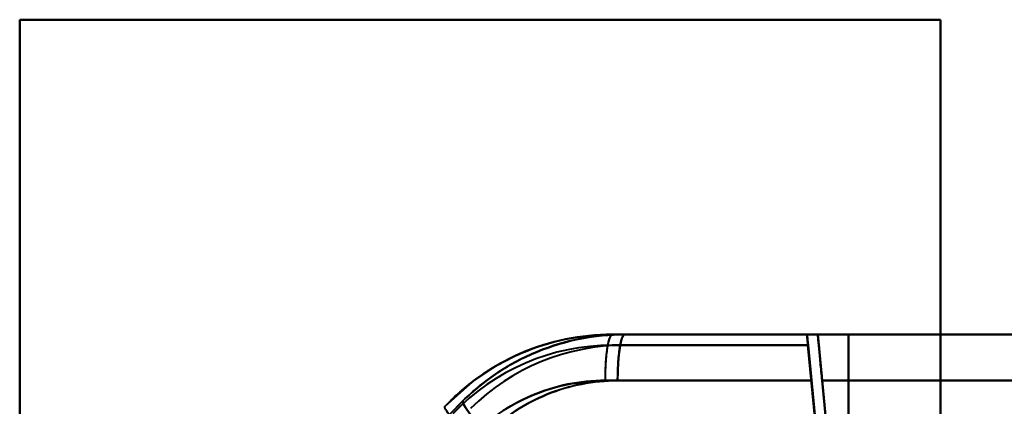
# Model space of a CAD drawing. Header units: millimetres. Extents: x -1442 to 3067, y -120 to 1010.
# Tile 35 of 71: x 257 to 322, y 274 to 299. Entities that reach past the tile are written whole.
import ezdxf

# ---------------------------------------------------------------- set-up
doc = ezdxf.new("R2010")
doc.units = ezdxf.units.MM
doc.layers.add('G-IMPT', color=8, linetype='Continuous', lineweight=40)

# ---------------------------------------------------------------- blocks, each defined once
blk = doc.blocks.new('NEXA 700 CALQUES_dwg-751640-Gauche')
at = {"layer": 'G-IMPT'}
for p, q in [((296.105, 278.372), (308.802, 278.372)), ((308.802, 278.372), (296.105, 278.372)), ((296.105, 278.372), (308.802, 278.372)), ((308.797, 278.372), (296.919, 278.372)), ((296.919, 278.372), (308.797, 278.372)), ((308.797, 278.372), (296.919, 278.372)), ((309.5, 278.372), (342.305, 278.372)), ((309.5, 278.372), (342.305, 278.372)), ((342.305, 278.372), (309.5, 278.372)), ((342.305, 278.372), (309.5, 278.372)), ((309.089, 275.372), (295.643, 275.372)), ((295.643, 275.372), (309.089, 275.372)), ((309.085, 275.372), (296.463, 275.372)), ((296.463, 275.372), (309.085, 275.372)), ((309.788, 275.372), (342.221, 275.372)), ((309.788, 275.372), (342.221, 275.372)), ((342.221, 275.372), (309.788, 275.372)), ((342.221, 275.372), (309.788, 275.372))]:
    blk.add_line(p, q, dxfattribs=at)
at = {"layer": 'G-IMPT', "flags": 128}
for points in [[(257.5, 178.872), (257.5, 208.872), (257.5, 238.872), (257.5, 268.872), (257.5, 298.872)], [(257.5, 298.872), (257.5, 268.872), (257.5, 238.872), (257.5, 208.872), (257.5, 178.872)], [(257.5, 298.872), (272.5, 298.872), (287.5, 298.872), (302.5, 298.872), (317.5, 298.872)], [(257.5, 298.872), (272.5, 298.872), (287.5, 298.872), (302.5, 298.872), (317.5, 298.872)], [(317.5, 298.872), (302.5, 298.872), (287.5, 298.872), (272.5, 298.872), (257.5, 298.872)], [(317.5, 298.872), (302.5, 298.872), (287.5, 298.872), (272.5, 298.872), (257.5, 298.872)], [(257.5, 298.872), (272.5, 298.872), (287.5, 298.872), (302.5, 298.872), (317.5, 298.872)], [(317.5, 298.872), (302.5, 298.872), (287.5, 298.872), (272.5, 298.872), (257.5, 298.872)], [(257.5, 178.872), (257.5, 208.872), (257.5, 238.872), (257.5, 268.872), (257.5, 298.872)], [(257.5, 298.872), (257.5, 268.872), (257.5, 238.872), (257.5, 208.872), (257.5, 178.872)], [(257.5, 178.872), (257.5, 208.872), (257.5, 238.872), (257.5, 268.872), (257.5, 298.872)], [(257.5, 298.872), (272.5, 298.872), (287.5, 298.872), (302.5, 298.872), (317.5, 298.872)], [(257.5, 298.872), (257.5, 268.872), (257.5, 238.872), (257.5, 208.872), (257.5, 178.872)], [(317.5, 298.872), (302.5, 298.872), (287.5, 298.872), (272.5, 298.872), (257.5, 298.872)], [(317.5, 298.872), (317.5, 268.872), (317.5, 238.872), (317.5, 208.872), (317.5, 178.872)], [(317.5, 298.872), (317.5, 268.872), (317.5, 238.872), (317.5, 208.872), (317.5, 178.872)], [(317.5, 178.872), (317.5, 208.872), (317.5, 238.872), (317.5, 268.872), (317.5, 298.872)], [(317.5, 178.872), (317.5, 208.872), (317.5, 238.872), (317.5, 268.872), (317.5, 298.872)], [(317.5, 298.872), (317.5, 268.872), (317.5, 238.872), (317.5, 208.872), (317.5, 178.872)], [(317.5, 178.872), (317.5, 208.872), (317.5, 238.872), (317.5, 268.872), (317.5, 298.872)], [(317.5, 298.872), (317.5, 268.872), (317.5, 238.872), (317.5, 208.872), (317.5, 178.872)], [(317.5, 178.872), (317.5, 208.872), (317.5, 238.872), (317.5, 268.872), (317.5, 298.872)], [(308.802, 278.372), (305.627, 278.372), (302.453, 278.372), (299.279, 278.372), (296.105, 278.372)], [(296.105, 278.372), (299.279, 278.372), (302.453, 278.372), (305.627, 278.372), (308.802, 278.372)], [(296.105, 278.372), (299.454, 278.372), (302.802, 278.372), (306.151, 278.372), (309.5, 278.372)], [(309.5, 278.372), (306.151, 278.372), (302.802, 278.372), (299.454, 278.372), (296.105, 278.372)], [(296.105, 278.372), (299.954, 278.372), (303.802, 278.372), (307.651, 278.372), (311.5, 278.372)], [(311.5, 278.372), (307.651, 278.372), (303.802, 278.372), (299.954, 278.372), (296.105, 278.372)], [(308.797, 278.372), (305.827, 278.372), (302.858, 278.372), (299.888, 278.372), (296.919, 278.372)], [(296.919, 278.372), (299.888, 278.372), (302.858, 278.372), (305.827, 278.372), (308.797, 278.372)], [(309.5, 278.372), (306.355, 278.372), (303.209, 278.372), (300.064, 278.372), (296.919, 278.372)], [(311.5, 278.372), (307.855, 278.372), (304.209, 278.372), (300.564, 278.372), (296.919, 278.372)], [(296.919, 278.372), (300.064, 278.372), (303.209, 278.372), (306.355, 278.372), (309.5, 278.372)], [(296.919, 278.372), (300.564, 278.372), (304.209, 278.372), (307.855, 278.372), (311.5, 278.372)], [(308.797, 278.372), (308.814, 278.197), (308.83, 278.022), (308.847, 277.847), (308.864, 277.672)], [(308.864, 277.672), (308.847, 277.847), (308.83, 278.022), (308.814, 278.197), (308.797, 278.372)], [(308.869, 277.672), (308.852, 277.847), (308.835, 278.022), (308.818, 278.197), (308.802, 278.372)], [(308.802, 278.372), (308.818, 278.197), (308.835, 278.022), (308.852, 277.847), (308.869, 277.672)], [(309.5, 278.372), (324.069, 278.372), (338.682, 278.372), (342.305, 278.372)], [(342.305, 278.372), (327.683, 278.372), (313.101, 278.372), (309.5, 278.372)], [(309.5, 278.372), (310.051, 272.634), (310.601, 266.895), (311.152, 261.156), (311.703, 255.417)], [(311.703, 255.417), (311.152, 261.156), (310.601, 266.895), (310.051, 272.634), (309.5, 278.372)], [(309.5, 278.372), (310.051, 272.634), (310.601, 266.895), (311.152, 261.156), (311.703, 255.417)], [(311.703, 255.417), (311.152, 261.156), (310.601, 266.895), (310.051, 272.634), (309.5, 278.372)], [(317.5, 278.372), (316, 278.372), (314.5, 278.372), (313, 278.372), (311.5, 278.372)], [(311.5, 278.372), (311.5, 258.622), (311.5, 238.872), (311.5, 219.122), (311.5, 199.372)], [(311.5, 199.372), (311.5, 219.122), (311.5, 238.872), (311.5, 258.622), (311.5, 278.372)], [(311.5, 278.372), (313, 278.372), (314.5, 278.372), (316, 278.372), (317.5, 278.372)], [(311.5, 278.372), (313, 278.372), (314.5, 278.372), (316, 278.372), (317.5, 278.372)], [(311.5, 278.372), (311.5, 258.622), (311.5, 238.872), (311.5, 219.122), (311.5, 199.372)], [(311.5, 199.372), (311.5, 219.122), (311.5, 238.872), (311.5, 258.622), (311.5, 278.372)], [(311.5, 199.372), (311.5, 219.122), (311.5, 238.872), (311.5, 258.622), (311.5, 278.372)], [(311.5, 278.372), (311.5, 258.622), (311.5, 238.872), (311.5, 219.122), (311.5, 199.372)], [(317.5, 278.372), (316, 278.372), (314.5, 278.372), (313, 278.372), (311.5, 278.372)], [(311.5, 199.372), (311.5, 219.122), (311.5, 238.872), (311.5, 258.622), (311.5, 278.372)], [(311.5, 278.372), (311.5, 258.622), (311.5, 238.872), (311.5, 219.122), (311.5, 199.372)], [(340.485, 278.372), (334.738, 278.372), (328.992, 278.372), (323.246, 278.372), (317.5, 278.372)], [(317.5, 278.372), (317.5, 258.622), (317.5, 238.872), (317.5, 219.122), (317.5, 199.372)], [(317.5, 199.372), (317.5, 219.122), (317.5, 238.872), (317.5, 258.622), (317.5, 278.372)], [(317.5, 278.372), (317.5, 258.622), (317.5, 238.872), (317.5, 219.122), (317.5, 199.372)], [(317.5, 199.372), (317.5, 219.122), (317.5, 238.872), (317.5, 258.622), (317.5, 278.372)], [(317.5, 278.372), (323.246, 278.372), (328.992, 278.372), (334.738, 278.372), (340.485, 278.372)], [(317.5, 278.372), (323.246, 278.372), (328.992, 278.372), (334.738, 278.372), (340.485, 278.372)], [(340.485, 278.372), (334.738, 278.372), (328.992, 278.372), (323.246, 278.372), (317.5, 278.372)], [(296.105, 277.672), (299.296, 277.672), (302.487, 277.672), (305.678, 277.672), (308.869, 277.672)], [(308.869, 277.672), (305.678, 277.672), (302.487, 277.672), (299.296, 277.672), (296.105, 277.672)], [(296.105, 277.672), (299.296, 277.672), (302.487, 277.672), (305.678, 277.672), (308.869, 277.672)], [(308.869, 277.672), (305.678, 277.672), (302.487, 277.672), (299.296, 277.672), (296.105, 277.672)], [(308.864, 277.672), (305.878, 277.672), (302.891, 277.672), (299.905, 277.672), (296.919, 277.672)], [(308.864, 277.672), (305.878, 277.672), (302.891, 277.672), (299.905, 277.672), (296.919, 277.672)], [(296.919, 277.672), (299.905, 277.672), (302.891, 277.672), (305.878, 277.672), (308.864, 277.672)], [(296.919, 277.672), (299.905, 277.672), (302.891, 277.672), (305.878, 277.672), (308.864, 277.672)], [(311.006, 255.35), (310.47, 260.931), (309.935, 266.511), (309.399, 272.092), (308.864, 277.672)], [(308.864, 277.672), (309.399, 272.092), (309.935, 266.511), (310.47, 260.931), (311.006, 255.35)], [(308.869, 277.672), (309.412, 272.013), (309.955, 266.353), (310.498, 260.694), (311.041, 255.034)], [(311.041, 255.034), (310.498, 260.694), (309.955, 266.353), (309.412, 272.013), (308.869, 277.672)], [(285.221, 273.694), (287.019, 275.306), (288.793, 276.471)], [(311.006, 255.35), (310.526, 260.357), (310.045, 265.363), (309.565, 270.368), (309.085, 275.372)], [(309.085, 275.372), (309.565, 270.368), (310.045, 265.363), (310.526, 260.357), (311.006, 255.35)], [(309.089, 275.372), (309.577, 270.289), (310.065, 265.205), (310.553, 260.12), (311.041, 255.034)], [(311.041, 255.034), (310.553, 260.12), (310.065, 265.205), (309.577, 270.289), (309.089, 275.372)], [(311.703, 255.417), (311.224, 260.407), (310.745, 265.396), (310.266, 270.385), (309.788, 275.372)], [(309.788, 275.372), (310.266, 270.385), (310.745, 265.396), (311.224, 260.407), (311.703, 255.417)], [(309.788, 275.372), (310.266, 270.385), (310.745, 265.396), (311.224, 260.407), (311.703, 255.417)], [(311.703, 255.417), (311.224, 260.407), (310.745, 265.396), (310.266, 270.385), (309.788, 275.372)]]:
    blk.add_lwpolyline(points, dxfattribs=at)
at = {"layer": 'G-IMPT'}
for centre, radius, start, end in [((296.105, 263.372), 15, 90, 136.51685), ((296.105, 263.372), 15, 90, 136.51685), ((296.105, 263.372), 15, 90, 136.51685), ((296.105, 263.372), 15, 90, 136.51685), ((296.105, 263.372), 15, 90, 136.51685), ((296.105, 263.372), 15, 90, 136.51685), ((296.919, 263.372), 15, 90, 134.61365), ((296.919, 263.372), 15, 90, 134.61365), ((296.919, 263.372), 15, 90, 134.61365), ((296.919, 263.372), 15, 90, 134.61365), ((296.919, 263.372), 15, 90, 134.61365), ((296.919, 263.372), 15, 90, 134.61365), ((296.105, 263.372), 14.3, 90, 136.51685), ((296.105, 263.372), 14.3, 90, 136.51685), ((296.105, 263.372), 14.3, 90, 136.51685), ((296.105, 263.372), 14.3, 90, 136.51685), ((296.919, 263.372), 14.3, 90, 134.61365), ((296.919, 263.372), 14.3, 90, 134.61365), ((296.919, 263.372), 14.3, 90, 134.61365), ((296.919, 263.372), 14.3, 90, 134.61365), ((321.5, 238.457), 50, 134.61365, 223.48315), ((321.5, 238.457), 50, 134.61365, 223.48315), ((321.5, 238.457), 50, 134.61365, 223.48315), ((321.5, 238.457), 50, 134.61365, 223.48315), ((321.5, 238.457), 50, 134.61365, 223.48315), ((321.5, 238.457), 50, 134.61365, 223.48315)]:
    blk.add_arc(centre, radius, start, end, dxfattribs=at)
for centre, ratio in [((296.105, 275.372), 0.154092), ((296.919, 275.372), 0.151868)]:
    blk.add_ellipse(centre, major_axis=(0, 3), ratio=ratio, start_param=0, end_param=1.570796, dxfattribs=at)
for points in [[(296.105, 278.372), (295.084, 278.372), (293.048, 278.164), (290.13, 277.242), (287.474, 275.765), (285.922, 274.434), (285.221, 273.694)], [(285.221, 273.694), (285.921, 274.432), (287.491, 275.777), (290.125, 277.241), (293.048, 278.157), (295.09, 278.372), (296.105, 278.372)], [(286.384, 274.05), (287.076, 274.733), (288.593, 275.964), (291.194, 277.339), (293.99, 278.18), (295.942, 278.372), (296.919, 278.372)], [(296.919, 278.372), (295.943, 278.372), (293.972, 278.176), (291.2, 277.341), (288.588, 275.96), (287.084, 274.741), (286.384, 274.05)], [(296.105, 278.372), (296.05, 278.372), (295.931, 278.22), (295.768, 277.561), (295.666, 276.5), (295.643, 275.726), (295.643, 275.372)], [(296.463, 275.372), (296.463, 275.726), (296.486, 276.5), (296.586, 277.561), (296.747, 278.22), (296.865, 278.372), (296.919, 278.372)], [(309.085, 275.372), (309.044, 275.767), (308.972, 276.554), (308.876, 277.55), (308.811, 278.216), (308.8, 278.372), (308.797, 278.372)], [(308.797, 278.372), (308.797, 278.369), (308.801, 278.327), (308.817, 278.164), (308.844, 277.88), (308.88, 277.509), (308.924, 277.051), (308.974, 276.527), (309.027, 275.978), (309.065, 275.579), (309.085, 275.372)], [(308.802, 278.372), (308.804, 278.372), (308.815, 278.216), (308.88, 277.55), (308.977, 276.554), (309.049, 275.767), (309.089, 275.372)], [(309.089, 275.372), (309.07, 275.579), (309.031, 275.978), (308.979, 276.527), (308.928, 277.051), (308.884, 277.509), (308.849, 277.88), (308.822, 278.164), (308.806, 278.327), (308.802, 278.369), (308.802, 278.372)], [(309.5, 278.372), (309.5, 278.369), (309.504, 278.327), (309.52, 278.164), (309.547, 277.88), (309.583, 277.509), (309.627, 277.051), (309.677, 276.527), (309.73, 275.978), (309.768, 275.579), (309.788, 275.372)], [(309.788, 275.372), (309.748, 275.766), (309.676, 276.553), (309.579, 277.55), (309.514, 278.216), (309.503, 278.372), (309.5, 278.372)], [(309.5, 278.372), (309.503, 278.372), (309.514, 278.216), (309.579, 277.55), (309.676, 276.553), (309.748, 275.766), (309.788, 275.372)], [(309.788, 275.372), (309.768, 275.579), (309.73, 275.978), (309.677, 276.527), (309.627, 277.051), (309.583, 277.509), (309.547, 277.88), (309.52, 278.164), (309.504, 278.327), (309.5, 278.369), (309.5, 278.372)], [(295.643, 275.372), (294.01, 275.373), (290.726, 274.702), (287.998, 272.815), (286.864, 271.63)], [(286.864, 271.63), (288.029, 272.836), (290.726, 274.695), (293.979, 275.366), (295.643, 275.372)], [(287.966, 271.915), (289.1, 273.024), (291.76, 274.757), (294.892, 275.372), (296.463, 275.372)], [(296.463, 275.372), (294.861, 275.366), (291.774, 274.76), (289.103, 273.022), (287.966, 271.915)], [(285.221, 204.05), (280.777, 208.736), (273.725, 219.854), (270.233, 239.323), (274.387, 258.678), (281.799, 269.527), (286.384, 274.05)], [(287.966, 271.915), (287.739, 272.152), (287.272, 272.664), (286.689, 273.377), (286.381, 273.866), (286.354, 274.021), (286.384, 274.05)], [(286.384, 274.05), (286.354, 274.021), (286.381, 273.866), (286.689, 273.377), (287.272, 272.664), (287.739, 272.152), (287.966, 271.915)], [(286.864, 271.63), (286.63, 271.859), (286.149, 272.352), (285.548, 273.039), (285.226, 273.513), (285.193, 273.665), (285.221, 273.694)]]:
    blk.add_open_spline(points, degree=3, dxfattribs=at)
blk.add_open_spline([(286.384, 274.05), (284.084, 271.781), (280.973, 268.046), (277.617, 262.586), (274.757, 256.72), (272.315, 249.059), (271.19, 239.284), (271.966, 229.626), (274.181, 221.749), (276.797, 215.885), (280.016, 210.214), (283.006, 206.386), (285.221, 204.05)], degree=3, knots=[0, 0, 0, 0, 0.125, 0.1875, 0.25, 0.375, 0.5, 0.625, 0.75, 0.8125, 0.875, 1, 1, 1, 1], dxfattribs=at)

msp = doc.modelspace()

# ---------------------------------------------------------------- block references
at = {"layer": 'G-IMPT'}
msp.add_blockref('NEXA 700 CALQUES_dwg-751640-Gauche', (0, 0), dxfattribs=at)

doc.saveas('drawing.dxf')
